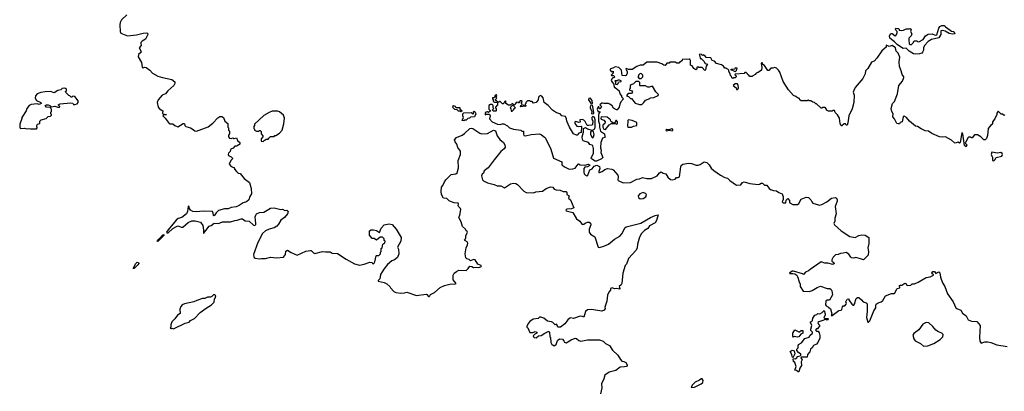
# Model space of a CAD drawing. Extents: x 1985742 to 2252716, y 78271 to 266492.
# Tile 117 of 250: x 2054450 to 2067738, y 177078 to 182095. Entities that reach past the tile are written whole.
import ezdxf

# ---------------------------------------------------------------- set-up
doc = ezdxf.new("R2010")
doc.units = 0

msp = doc.modelspace()

# ---------------------------------------------------------------- linework, layer by layer
at = {"layer": '0CON10XD'}
for points in [[(2055895, 182162), (2055825, 182091), (2055806, 182055), (2055800, 182025), (2055804, 181934), (2055817, 181915), (2055906, 181876), (2056025, 181889), (2056118, 181915), (2056166, 181916), (2056180, 181905), (2056180, 181895), (2056149, 181831), (2056105, 181807), (2056087, 181785), (2056083, 181773), (2056090, 181745), (2056062, 181715), (2056082, 181685), (2056090, 181655), (2056052, 181625), (2056048, 181595), (2056092, 181515), (2056104, 181455), (2056115, 181447), (2056135, 181452), (2056155, 181448), (2056205, 181412), (2056242, 181375), (2056315, 181333), (2056375, 181314), (2056505, 181288), (2056542, 181255), (2056542, 181235), (2056528, 181205), (2056447, 181133), (2056418, 181095), (2056372, 181078), (2056320, 181015), (2056307, 180975), (2056320, 180915), (2056335, 180892), (2056382, 180865), (2056378, 180835), (2056382, 180822), (2056430, 180815), (2056425, 180810), (2056395, 180810), (2056382, 180795), (2056413, 180765), (2056465, 180692), (2056475, 180688), (2056515, 180690), (2056545, 180668), (2056585, 180650), (2056655, 180692), (2056665, 180692), (2056675, 180688), (2056680, 180665), (2056692, 180655), (2056756, 180636), (2056778, 180622), (2056815, 180596), (2056835, 180592), (2056995, 180650), (2057055, 180698), (2057125, 180772), (2057153, 180787), (2057177, 180787), (2057200, 180775), (2057220, 180725), (2057260, 180695), (2057260, 180645), (2057270, 180635), (2057270, 180605), (2057280, 180585), (2057280, 180555), (2057270, 180535), (2057270, 180515), (2057280, 180495), (2057305, 180490), (2057325, 180500), (2057335, 180490), (2057345, 180490), (2057375, 180498), (2057390, 180465), (2057420, 180435), (2057420, 180415), (2057405, 180400), (2057395, 180400), (2057382, 180388), (2057353, 180387), (2057329, 180361), (2057300, 180345), (2057293, 180337), (2057292, 180315), (2057267, 180293), (2057263, 180275), (2057270, 180260), (2057302, 180245), (2057320, 180225), (2057320, 180215), (2057298, 180192), (2057277, 180145), (2057302, 180112), (2057338, 180098), (2057350, 180085), (2057350, 180075), (2057377, 180047), (2057400, 180025), (2057425, 180018), (2057480, 179950), (2057535, 179912), (2057550, 179895), (2057576, 179815), (2057580, 179745), (2057555, 179708), (2057541, 179665), (2057512, 179635), (2057467, 179623), (2057412, 179588), (2057370, 179570), (2057302, 179558)], [(2066535, 181629), (2066510, 181635), (2066455, 181669), (2066415, 181710), (2066375, 181708), (2066298, 181755), (2066257, 181797), (2066193, 181845), (2066187, 181875), (2066205, 181910), (2066225, 181910), (2066265, 181878), (2066275, 181880), (2066290, 181915), (2066290, 181935), (2066273, 181953), (2066270, 181965), (2066275, 181980), (2066305, 181978), (2066320, 181965), (2066320, 181955), (2066345, 181948), (2066376, 181954), (2066415, 181972), (2066455, 181970), (2066467, 181977), (2066480, 181965), (2066472, 181935), (2066488, 181905), (2066480, 181875), (2066448, 181845), (2066448, 181825), (2066455, 181770), (2066465, 181762), (2066485, 181762), (2066510, 181785), (2066512, 181798), (2066525, 181810), (2066555, 181810), (2066565, 181800), (2066585, 181798), (2066644, 181826), (2066674, 181876), (2066711, 181899), (2066765, 181906), (2066805, 181888), (2066825, 181890), (2066855, 181982), (2066868, 182005), (2066894, 182016), (2066927, 182017), (2066938, 182008), (2066942, 181992), (2066958, 181988), (2067025, 181940), (2067057, 181937), (2067070, 181905), (2067045, 181900), (2066995, 181910), (2066941, 181941), (2066909, 181951), (2066880, 181945), (2066879, 181895), (2066855, 181850), (2066754, 181826), (2066711, 181799), (2066662, 181748), (2066648, 181715), (2066647, 181683), (2066633, 181655), (2066623, 181645), (2066595, 181634), (2066535, 181629)], [(2067745, 180810), (2067735, 180800), (2067715, 180820), (2067695, 180820), (2067655, 180860), (2067638, 180835), (2067638, 180815), (2067610, 180755), (2067578, 180715), (2067580, 180685), (2067555, 180670), (2067518, 180625), (2067509, 180531), (2067497, 180493), (2067478, 180472), (2067463, 180473), (2067420, 180515), (2067375, 180540), (2067335, 180540), (2067305, 180500), (2067295, 180500), (2067285, 180510), (2067253, 180507), (2067245, 180500), (2067218, 180442), (2067210, 180435), (2067212, 180422), (2067230, 180405), (2067225, 180380), (2067202, 180395), (2067178, 180552), (2067175, 180562), (2067164, 180566), (2067140, 180435), (2067135, 180430), (2067115, 180442), (2067075, 180430), (2067064, 180434), (2067025, 180470), (2066942, 180512), (2066905, 180508), (2066865, 180512), (2066759, 180559), (2066715, 180588), (2066670, 180595), (2066615, 180620), (2066565, 180653), (2066539, 180659), (2066457, 180727), (2066418, 180775), (2066385, 180792), (2066372, 180785), (2066358, 180715), (2066333, 180707), (2066322, 180688), (2066305, 180688), (2066288, 180695), (2066258, 180755), (2066234, 180785), (2066238, 180825), (2066220, 180855), (2066213, 180895), (2066230, 180965), (2066255, 180990), (2066297, 181093), (2066314, 181205), (2066366, 181265), (2066382, 181315), (2066382, 181325), (2066360, 181355), (2066348, 181405), (2066324, 181464), (2066320, 181525), (2066328, 181588), (2066304, 181644), (2066279, 181669), (2066268, 181715), (2066225, 181746), (2066183, 181733), (2066145, 181750), (2066142, 181725), (2066083, 181675), (2066016, 181575), (2065983, 181537), (2065947, 181523), (2065898, 181435), (2065866, 181404), (2065859, 181365), (2065828, 181302), (2065725, 181180), (2065705, 181140), (2065700, 181115), (2065710, 181075), (2065706, 180975), (2065685, 180890), (2065638, 180795), (2065626, 180704), (2065615, 180670), (2065605, 180670), (2065595, 180690), (2065575, 180690), (2065545, 180660), (2065535, 180660), (2065521, 180695), (2065513, 180765), (2065485, 180810), (2065453, 180843), (2065445, 180870), (2065425, 180870), (2065415, 180860), (2065365, 180860), (2065340, 180875), (2065340, 180885), (2065318, 180908), (2065285, 180910), (2065275, 180900), (2065265, 180900), (2065205, 180960), (2065195, 180960), (2065178, 180978), (2065155, 180980), (2065125, 181000), (2065105, 181000)], [(2065105, 181000), (2065095, 181010), (2065085, 181010), (2065075, 181000), (2065055, 181000), (2065045, 181010), (2065035, 181000), (2064995, 181000), (2064980, 181015), (2064975, 181030), (2064965, 181030), (2064955, 181040), (2064945, 181040), (2064925, 181060), (2064895, 181070), (2064825, 181150), (2064755, 181260), (2064708, 181385), (2064690, 181415), (2064665, 181440), (2064635, 181448), (2064615, 181440), (2064585, 181440), (2064560, 181410), (2064545, 181408), (2064500, 181475), (2064481, 181491), (2064475, 181510), (2064465, 181516), (2064456, 181504), (2064466, 181454), (2064460, 181415), (2064417, 181383), (2064390, 181375), (2064377, 181353), (2064342, 181338), (2064335, 181330), (2064305, 181330), (2064285, 181350), (2064275, 181350), (2064270, 181365), (2064255, 181380), (2064235, 181380), (2064225, 181370), (2064105, 181360), (2064100, 181345), (2064118, 181338), (2064120, 181325), (2064105, 181310), (2064085, 181310), (2064075, 181300), (2064062, 181312), (2064058, 181328), (2064042, 181342), (2064040, 181365), (2064020, 181395), (2064020, 181415), (2064008, 181428), (2063995, 181430), (2063985, 181440), (2063965, 181440), (2063946, 181466), (2063920, 181485), (2063854, 181504), (2063827, 181537), (2063795, 181542), (2063775, 181578), (2063716, 181586), (2063695, 181610), (2063685, 181610), (2063675, 181620), (2063665, 181610), (2063645, 181630), (2063620, 181625), (2063630, 181605), (2063632, 181572), (2063645, 181570), (2063683, 181533), (2063702, 181502), (2063730, 181495), (2063713, 181467), (2063705, 181420), (2063695, 181410), (2063658, 181448), (2063615, 181450), (2063605, 181460), (2063590, 181455), (2063588, 181425), (2063575, 181420), (2063550, 181435), (2063525, 181472), (2063510, 181475), (2063503, 181483), (2063502, 181545), (2063495, 181560), (2063485, 181562), (2063455, 181558), (2063395, 181560), (2063390, 181545), (2063365, 181520), (2063355, 181520), (2063345, 181510), (2063318, 181508), (2063295, 181520), (2063225, 181520), (2063215, 181510), (2063185, 181510), (2063163, 181477), (2063145, 181479), (2063115, 181500), (2063055, 181520), (2062915, 181523), (2062865, 181482), (2062825, 181482), (2062780, 181465), (2062715, 181423), (2062664, 181424), (2062635, 181438), (2062632, 181425), (2062646, 181396), (2062647, 181375), (2062635, 181340), (2062625, 181338), (2062582, 181342), (2062572, 181415), (2062535, 181448), (2062485, 181457), (2062455, 181440), (2062435, 181438), (2062420, 181425), (2062420, 181415), (2062445, 181390), (2062458, 181398), (2062460, 181375), (2062430, 181345), (2062435, 181340), (2062465, 181340), (2062480, 181325), (2062468, 181312), (2062455, 181310), (2062442, 181298), (2062432, 181275), (2062445, 181250), (2062470, 181225), (2062468, 181205), (2062475, 181180), (2062485, 181180), (2062540, 181135), (2062550, 181095), (2062570, 181065), (2062570, 181055), (2062600, 181025), (2062562, 180988), (2062549, 180955), (2062542, 180915), (2062515, 180878), (2062505, 180878), (2062462, 180902), (2062445, 180930), (2062415, 180953), (2062395, 180962), (2062335, 180963), (2062315, 180970), (2062305, 180970), (2062280, 180945), (2062300, 180925), (2062285, 180890), (2062275, 180890), (2062265, 180920), (2062255, 180918), (2062245, 180885), (2062255, 180851), (2062275, 180860), (2062280, 180845), (2062265, 180828), (2062262, 180808), (2062262, 180725), (2062274, 180685), (2062275, 180645), (2062290, 180590), (2062342, 180555), (2062348, 180515), (2062346, 180504), (2062313, 180495), (2062291, 180435), (2062288, 180365), (2062296, 180334), (2062294, 180304), (2062320, 180235), (2062303, 180215), (2062235, 180183), (2062215, 180185), (2062166, 180215), (2062164, 180226), (2062193, 180295), (2062195, 180355), (2062185, 180392), (2062175, 180403), (2062145, 180408), (2062128, 180438), (2062055, 180460), (2062045, 180478), (2062039, 180515), (2062059, 180575), (2062061, 180625), (2062085, 180639), (2062115, 180622), (2062170, 180605), (2062154, 180576), (2062151, 180545), (2062175, 180503), (2062185, 180500), (2062195, 180512), (2062201, 180545), (2062195, 180582), (2062180, 180605), (2062210, 180620), (2062218, 180645), (2062214, 180745), (2062205, 180774), (2062195, 180784), (2062184, 180786), (2062171, 180775), (2062172, 180755), (2062186, 180725), (2062182, 180685), (2062175, 180672), (2062125, 180665), (2062108, 180668), (2062081, 180721), (2062065, 180738), (2062045, 180748), (2062010, 180745), (2062015, 180710), (2061995, 180709), (2061955, 180722), (2061942, 180718), (2061944, 180695), (2061968, 180658), (2061985, 180652), (2062028, 180658), (2062032, 180652), (2062026, 180574), (2061995, 180561), (2061975, 180537), (2061965, 180536), (2061925, 180556), (2061868, 180645), (2061834, 180725), (2061830, 180755), (2061816, 180786), (2061768, 180798), (2061745, 180823), (2061695, 180837), (2061642, 180872), (2061582, 180935), (2061529, 180975), (2061515, 181038), (2061495, 181062), (2061475, 181070), (2061452, 181048), (2061448, 181015), (2061420, 180975), (2061385, 180970), (2061365, 180990), (2061345, 180990), (2061335, 181000), (2061305, 181000), (2061282, 180978), (2061280, 180965), (2061270, 180955), (2061270, 180945), (2061280, 180935), (2061278, 180922), (2061262, 180922), (2061258, 180938), (2061245, 180940), (2061238, 180922), (2061215, 180920), (2061210, 180925), (2061212, 180938), (2061230, 180945), (2061230, 180955), (2061220, 180965), (2061220, 180975), (2061230, 180985), (2061225, 181000), (2061202, 180998), (2061185, 180970), (2061175, 180980), (2061152, 180978), (2061140, 180965), (2061138, 180952), (2061125, 180940), (2061105, 180960), (2061095, 180960), (2061065, 180940), (2061045, 180940), (2061012, 180962), (2061010, 180995), (2061005, 181000), (2060992, 180988), (2060988, 180972), (2060975, 180960), (2060965, 180960), (2060935, 180990), (2060925, 180990), (2060915, 180980), (2060900, 180980), (2060888, 180998), (2060872, 181002), (2060872, 181018), (2060890, 181035), (2060880, 181045), (2060880, 181055), (2060890, 181065), (2060885, 181080), (2060875, 181080), (2060862, 181068), (2060860, 181055), (2060848, 181042), (2060832, 181038), (2060830, 181025), (2060840, 181015), (2060840, 180995), (2060852, 180982), (2060900, 180980), (2060900, 180945), (2060870, 180915), (2060870, 180905), (2060880, 180895), (2060880, 180865), (2060875, 180860), (2060845, 180860), (2060832, 180872), (2060832, 180878), (2060850, 180895), (2060840, 180905), (2060840, 180935), (2060825, 180950), (2060805, 180950), (2060780, 180935), (2060780, 180885), (2060798, 180868), (2060798, 180862), (2060775, 180840), (2060765, 180850), (2060742, 180848), (2060730, 180835), (2060732, 180812), (2060755, 180820), (2060788, 180818), (2060798, 180795), (2060790, 180755), (2060825, 180718), (2060900, 180685), (2060935, 180680), (2060959, 180691), (2060985, 180687), (2061032, 180662), (2061058, 180635), (2061112, 180615), (2061215, 180602), (2061225, 180592), (2061248, 180588), (2061249, 180551), (2061255, 180531), (2061275, 180527), (2061353, 180547), (2061465, 180552), (2061491, 180541), (2061531, 180511), (2061545, 180495), (2061619, 180349), (2061655, 180226), (2061766, 180176), (2061767, 180145), (2061773, 180133), (2061813, 180103), (2061865, 180079), (2061915, 180080), (2061945, 180091), (2061985, 180143), (2061993, 180147), (2062015, 180136), (2062075, 180129), (2062125, 180143), (2062140, 180135), (2062142, 180125), (2062115, 180109), (2062075, 180102), (2062064, 180085), (2062064, 180035), (2062070, 180015), (2062085, 179998), (2062105, 179988), (2062118, 179995), (2062144, 180066), (2062175, 180080), (2062202, 180118), (2062239, 180129), (2062273, 180113), (2062277, 180085), (2062264, 180044), (2062265, 180030), (2062275, 180032), (2062310, 180045), (2062347, 180073), (2062384, 180086), (2062439, 180079), (2062458, 180068), (2062522, 179995), (2062528, 179975), (2062520, 179935), (2062525, 179926), (2062595, 179893), (2062695, 179899), (2062777, 179943), (2062816, 179945), (2062855, 179964), (2062915, 179949), (2062975, 179953), (2063052, 179985), (2063085, 180029), (2063105, 180041), (2063135, 180024), (2063170, 180015), (2063195, 179971), (2063235, 179938), (2063254, 179934), (2063295, 179942), (2063315, 179963), (2063335, 179963), (2063353, 179975), (2063373, 180107), (2063379, 180125), (2063398, 180145), (2063475, 180157), (2063515, 180154), (2063577, 180133), (2063605, 180132), (2063632, 180142), (2063685, 180175), (2063725, 180168), (2063756, 180135), (2063780, 180090), (2063818, 180058), (2063908, 179995), (2063965, 179963), (2064004, 179954), (2064034, 179924), (2064125, 179860), (2064184, 179866), (2064205, 179897), (2064225, 179906), (2064305, 179882), (2064415, 179869), (2064435, 179873), (2064455, 179890), (2064475, 179890), (2064502, 179862), (2064535, 179862), (2064566, 179815), (2064582, 179802), (2064625, 179789), (2064665, 179785), (2064695, 179763), (2064740, 179745), (2064754, 179705), (2064753, 179667), (2064740, 179635), (2064755, 179622), (2064788, 179622), (2064793, 179657), (2064815, 179680), (2064840, 179655), (2064838, 179635), (2064843, 179623), (2064885, 179600), (2064945, 179600), (2064965, 179613), (2064998, 179672), (2065065, 179701), (2065095, 179694)], [(2064105, 181390), (2064075, 181410), (2064052, 181412), (2064052, 181428), (2064105, 181430), (2064112, 181448), (2064130, 181445), (2064117, 181403), (2064105, 181390)], [(2062515, 181220), (2062528, 181232), (2062530, 181245), (2062542, 181258), (2062565, 181260), (2062568, 181268), (2062545, 181280), (2062525, 181280), (2062515, 181270), (2062482, 181268), (2062490, 181255), (2062490, 181225), (2062515, 181220)], [(2062815, 180948), (2062845, 180952), (2062873, 180977), (2062895, 181010), (2062955, 181030), (2062965, 181040), (2063007, 181043), (2063067, 181073), (2063070, 181085), (2063035, 181120), (2062988, 181198), (2062945, 181182), (2062925, 181182), (2062895, 181200), (2062825, 181200), (2062820, 181205), (2062818, 181248), (2062805, 181260), (2062765, 181260), (2062735, 181230), (2062703, 181217), (2062690, 181205), (2062690, 181165), (2062680, 181155), (2062680, 181145), (2062708, 181138), (2062720, 181115), (2062705, 181100), (2062662, 181098), (2062642, 181078), (2062640, 181065), (2062668, 181058), (2062695, 181030), (2062705, 181030), (2062755, 180968), (2062815, 180948)], [(2062835, 181300), (2062858, 181322), (2062860, 181345), (2062840, 181365), (2062825, 181368), (2062800, 181345), (2062800, 181335), (2062790, 181325), (2062812, 181302), (2062835, 181300)], [(2054675, 180620), (2054688, 180635), (2054682, 180665), (2054690, 180685), (2054720, 180695), (2054720, 180725), (2054740, 180745), (2054807, 180763), (2054833, 180787), (2054867, 180793), (2054880, 180805), (2054880, 180815), (2054870, 180825), (2054870, 180845), (2054880, 180855), (2054880, 180885), (2054870, 180895), (2054868, 180908), (2054812, 180912), (2054793, 180937), (2054814, 180946), (2054835, 180947), (2054858, 180938), (2054875, 180920), (2054925, 180928), (2054965, 180913), (2054985, 180913), (2054990, 180925), (2054970, 180945), (2054995, 180958), (2055135, 180972), (2055165, 180970), (2055175, 180950), (2055195, 180950), (2055225, 180960), (2055240, 180975), (2055238, 180998), (2055195, 181058), (2055168, 181062), (2055155, 181050), (2055145, 181050), (2055128, 181068), (2055112, 181072), (2055072, 181112), (2055070, 181125), (2055080, 181135), (2055080, 181155), (2055070, 181165), (2055055, 181170), (2055025, 181168), (2055005, 181150), (2054965, 181138), (2054915, 181107), (2054865, 181126), (2054795, 181123), (2054735, 181114), (2054688, 181095), (2054663, 181065), (2054659, 181035), (2054679, 181005), (2054736, 180976), (2054740, 180965), (2054715, 180949), (2054687, 180957), (2054605, 180950), (2054577, 180935), (2054546, 180895), (2054536, 180864), (2054481, 180775), (2054479, 180759), (2054451, 180685), (2054450, 180645), (2054455, 180632), (2054465, 180628), (2054515, 180630), (2054545, 180620), (2054575, 180627), (2054595, 180620), (2054675, 180620)], [(2064122, 181152), (2064135, 181152), (2064145, 181160), (2064150, 181175), (2064148, 181205), (2064135, 181230), (2064105, 181230), (2064080, 181205), (2064120, 181175), (2064122, 181152)], [(2062165, 180958), (2062130, 181015), (2062134, 181035), (2062145, 181042), (2062171, 181005), (2062175, 180962), (2062165, 180958)], [(2057735, 180450), (2057752, 180468), (2057765, 180470), (2057775, 180480), (2057805, 180480), (2057810, 180495), (2057835, 180520), (2057885, 180520), (2057895, 180530), (2057905, 180530), (2057956, 180564), (2057990, 180605), (2058013, 180687), (2058022, 180765), (2058008, 180805), (2057955, 180852), (2057935, 180860), (2057855, 180860), (2057816, 180844), (2057745, 180800), (2057620, 180685), (2057620, 180665), (2057610, 180655), (2057610, 180625), (2057618, 180618), (2057620, 180605), (2057645, 180590), (2057675, 180590), (2057685, 180600), (2057695, 180600), (2057710, 180585), (2057710, 180555), (2057730, 180525), (2057730, 180515), (2057710, 180485), (2057710, 180455), (2057735, 180450)], [(2060405, 180850), (2060395, 180860), (2060372, 180862), (2060355, 180880), (2060322, 180882), (2060290, 180915), (2060300, 180925), (2060302, 180938), (2060328, 180928), (2060335, 180910), (2060388, 180908), (2060392, 180892), (2060420, 180865), (2060405, 180850)], [(2060445, 180730), (2060420, 180735), (2060440, 180775), (2060430, 180795), (2060430, 180825), (2060442, 180838), (2060545, 180840), (2060565, 180820), (2060580, 180835), (2060570, 180845), (2060582, 180858), (2060598, 180848), (2060600, 180835), (2060610, 180825), (2060600, 180815), (2060590, 180785), (2060535, 180780), (2060520, 180765), (2060498, 180762), (2060475, 180740), (2060455, 180740), (2060445, 180730)], [(2061095, 180860), (2061118, 180882), (2061122, 180898), (2061140, 180905), (2061122, 180922), (2061120, 180940), (2061105, 180940), (2061095, 180930), (2061082, 180928), (2061080, 180915), (2061070, 180905), (2061080, 180895), (2061082, 180862), (2061095, 180860)], [(2062185, 180818), (2062171, 180825), (2062174, 180855), (2062154, 180895), (2062154, 180925), (2062165, 180950), (2062175, 180943), (2062182, 180925), (2062188, 180865), (2062195, 180845), (2062195, 180828), (2062185, 180818)], [(2062355, 180614), (2062406, 180674), (2062435, 180692), (2062485, 180692), (2062510, 180685), (2062518, 180695), (2062518, 180715), (2062506, 180736), (2062494, 180736), (2062485, 180710), (2062475, 180700), (2062465, 180700), (2062441, 180711), (2062428, 180725), (2062422, 180742), (2062378, 180778), (2062295, 180782), (2062291, 180765), (2062295, 180751), (2062335, 180737), (2062349, 180715), (2062345, 180692), (2062318, 180672), (2062318, 180645), (2062335, 180618), (2062355, 180614)], [(2062665, 180642), (2062705, 180642), (2062735, 180656), (2062778, 180665), (2062778, 180708), (2062715, 180736), (2062666, 180744), (2062659, 180735), (2062654, 180654), (2062665, 180642)], [(2057302, 179558), (2057265, 179542), (2057215, 179540), (2057135, 179517), (2057102, 179488), (2057075, 179447), (2057065, 179450), (2057063, 179483), (2057052, 179505), (2056925, 179508), (2056835, 179500), (2056786, 179506), (2056753, 179525), (2056740, 179545), (2056735, 179573), (2056723, 179577), (2056714, 179505), (2056702, 179475), (2056638, 179425), (2056590, 179410), (2056562, 179388), (2056500, 179310), (2056465, 179275), (2056433, 179225), (2056435, 179218), (2056455, 179217), (2056515, 179278), (2056565, 179304), (2056585, 179310), (2056635, 179293), (2056650, 179295), (2056724, 179356), (2056771, 179379), (2056819, 179379), (2056892, 179362), (2056923, 179315), (2056931, 179255), (2056930, 179215), (2056935, 179212), (2056942, 179228), (2056963, 179247), (2057005, 179306), (2057035, 179318), (2057075, 179346), (2057135, 179344), (2057185, 179364), (2057295, 179367), (2057355, 179386), (2057385, 179387), (2057437, 179407), (2057456, 179406), (2057495, 179378), (2057545, 179374), (2057605, 179321), (2057625, 179317), (2057635, 179328), (2057639, 179345), (2057630, 179435), (2057635, 179458), (2057647, 179475), (2057685, 179491), (2057745, 179498), (2057835, 179551), (2057885, 179556), (2057975, 179534), (2057996, 179536), (2058028, 179518), (2058055, 179522), (2058072, 179505), (2058064, 179475), (2058025, 179423), (2057975, 179390), (2057944, 179335), (2057921, 179309), (2057884, 179286), (2057815, 179268), (2057767, 179245), (2057728, 179208), (2057662, 179085), (2057607, 178925), (2057608, 178898), (2057614, 178884), (2057628, 178875), (2057685, 178867), (2057713, 178873), (2057767, 178873), (2057835, 178891), (2057915, 178880), (2058012, 178888), (2058036, 178924), (2058042, 178968), (2058065, 178984), (2058115, 178952), (2058195, 178916), (2058311, 178969), (2058375, 178980), (2058385, 178977), (2058415, 178946), (2058435, 178940), (2058535, 178967), (2058579, 178959), (2058639, 178959), (2058665, 178942), (2058737, 178937), (2058855, 178860), (2058967, 178797), (2059035, 178781), (2059097, 178793), (2059175, 178822), (2059205, 178818), (2059212, 178805), (2059225, 178800), (2059235, 178808), (2059244, 178825), (2059260, 178905), (2059265, 178910), (2059295, 178910), (2059320, 178935), (2059320, 178955), (2059330, 178965), (2059330, 179005), (2059340, 179015), (2059350, 179065), (2059378, 179082), (2059380, 179105), (2059370, 179115), (2059368, 179138), (2059345, 179160), (2059315, 179160), (2059265, 179120), (2059235, 179140), (2059205, 179140), (2059172, 179185), (2059170, 179245), (2059195, 179260), (2059225, 179260), (2059265, 179250), (2059305, 179220), (2059329, 179281), (2059370, 179325), (2059435, 179340), (2059475, 179330), (2059532, 179265), (2059598, 179155), (2059592, 179105), (2059550, 179025), (2059562, 178995), (2059568, 178935), (2059548, 178885), (2059506, 178854), (2059471, 178839), (2059415, 178788), (2059363, 178725), (2059319, 178655), (2059309, 178595), (2059286, 178575), (2059286, 178566), (2059368, 178545), (2059405, 178528), (2059443, 178493), (2059452, 178475), (2059497, 178427), (2059527, 178413), (2059595, 178402), (2059645, 178407), (2059675, 178417), (2059805, 178371), (2059935, 178390), (2059946, 178386), (2059965, 178358), (2059975, 178356), (2059986, 178365), (2059995, 178387), (2060048, 178412), (2060125, 178478), (2060185, 178508), (2060275, 178529), (2060316, 178524), (2060342, 178535), (2060302, 178585), (2060298, 178645), (2060315, 178672), (2060346, 178694), (2060378, 178712), (2060475, 178710), (2060502, 178735), (2060525, 178768), (2060550, 178765), (2060575, 178748), (2060615, 178753), (2060645, 178750), (2060672, 178758), (2060679, 178765), (2060678, 178778), (2060632, 178795), (2060595, 178852), (2060575, 178856), (2060535, 178838), (2060516, 178856), (2060485, 178868), (2060472, 178882), (2060460, 178935), (2060475, 179015), (2060495, 179054), (2060497, 179077), (2060488, 179098), (2060457, 179115), (2060453, 179125), (2060466, 179135), (2060471, 179151), (2060469, 179175), (2060494, 179225), (2060491, 179235), (2060476, 179246), (2060465, 179266), (2060428, 179305), (2060408, 179368), (2060380, 179415), (2060378, 179425), (2060392, 179455), (2060403, 179533), (2060401, 179545), (2060370, 179575), (2060367, 179585), (2060373, 179605), (2060366, 179616), (2060315, 179622), (2060265, 179639), (2060245, 179650), (2060215, 179683), (2060168, 179685), (2060142, 179735), (2060136, 179775), (2060143, 179835), (2060162, 179855), (2060177, 179895), (2060202, 179935), (2060275, 180004), (2060335, 180013), (2060354, 180026), (2060372, 180095), (2060368, 180195), (2060397, 180275), (2060400, 180320), (2060365, 180368), (2060350, 180415), (2060326, 180446), (2060318, 180475), (2060344, 180505), (2060423, 180537), (2060455, 180558), (2060525, 180625), (2060545, 180632), (2060565, 180625), (2060659, 180565), (2060685, 180555), (2060765, 180559), (2060845, 180603), (2060873, 180595), (2060893, 180525), (2060928, 180478), (2060980, 180435), (2060996, 180405), (2061000, 180375), (2060988, 180352), (2060945, 180317), (2060851, 180205), (2060772, 180095), (2060718, 180055), (2060710, 180025), (2060691, 180009), (2060681, 179989), (2060694, 179934), (2060709, 179919), (2060764, 179894), (2060815, 179877), (2060855, 179871), (2060892, 179852), (2060945, 179852), (2060993, 179823), (2061075, 179879), (2061115, 179888), (2061145, 179884), (2061168, 179868), (2061255, 179779), (2061285, 179762), (2061385, 179758), (2061415, 179770), (2061505, 179779), (2061557, 179815), (2061615, 179838), (2061645, 179834), (2061665, 179809), (2061688, 179798), (2061745, 179793), (2061785, 179775), (2061827, 179775), (2061836, 179765), (2061834, 179735), (2061866, 179716), (2061858, 179685), (2061882, 179665), (2061930, 179555), (2061898, 179542), (2061835, 179539), (2061820, 179525), (2061823, 179515), (2061914, 179494), (2061965, 179407), (2062008, 179375), (2062042, 179332), (2062065, 179333), (2062081, 179349), (2062115, 179363), (2062135, 179360), (2062155, 179347), (2062159, 179325), (2062135, 179265), (2062136, 179225), (2062151, 179201), (2062213, 179163), (2062255, 179022), (2062275, 179021), (2062332, 179038), (2062395, 179064), (2062475, 179132), (2062547, 179173), (2062581, 179209), (2062615, 179283), (2062635, 179300), (2062834, 179346), (2062965, 179426), (2063025, 179452), (2063065, 179460), (2063044, 179385), (2063025, 179354), (2062950, 179310), (2062926, 179274), (2062881, 179249), (2062842, 179208), (2062815, 179160), (2062787, 179065), (2062782, 179015), (2062770, 178985), (2062665, 178870), (2062638, 178795), (2062622, 178775), (2062588, 178675), (2062577, 178533), (2062566, 178514), (2062538, 178495), (2062550, 178465), (2062548, 178455), (2062505, 178465), (2062475, 178462), (2062445, 178473), (2062421, 178465), (2062422, 178445), (2062400, 178415), (2062382, 178375), (2062373, 178297), (2062348, 178215), (2062352, 178195), (2062338, 178172), (2062305, 178162), (2062165, 178182), (2062115, 178180), (2062085, 178155), (2062065, 178078), (2062045, 178090), (2062015, 178091), (2061925, 178061), (2061885, 178070), (2061875, 178067), (2061849, 178045), (2061805, 177987), (2061748, 177945), (2061735, 177942), (2061714, 177945), (2061705, 177972), (2061695, 177983), (2061675, 177977), (2061645, 178007), (2061625, 178018), (2061575, 178027), (2061525, 178067), (2061485, 178079), (2061465, 178078), (2061445, 178062), (2061378, 178052), (2061335, 178020), (2061312, 177995), (2061292, 177955), (2061293, 177945), (2061306, 177936), (2061335, 177872), (2061375, 177874), (2061407, 177887), (2061428, 177878), (2061429, 177865), (2061402, 177848), (2061381, 177825), (2061382, 177812), (2061393, 177803), (2061418, 177802), (2061452, 177825), (2061487, 177833), (2061538, 177865), (2061583, 177885), (2061594, 177884), (2061601, 177875), (2061604, 177815), (2061613, 177803), (2061619, 177739), (2061632, 177712), (2061647, 177707), (2061665, 177690), (2061688, 177712), (2061707, 177765), (2061735, 177788), (2061775, 177782), (2061795, 177758), (2061800, 177740), (2061825, 177731), (2061892, 177775), (2061945, 177796), (2061965, 177791), (2061995, 177766), (2062025, 177754), (2062115, 177774), (2062275, 177772), (2062322, 177755), (2062355, 177723), (2062408, 177695), (2062448, 177635), (2062523, 177565), (2062558, 177508), (2062577, 177487), (2062605, 177482), (2062632, 177465), (2062648, 177435), (2062648, 177425), (2062638, 177415), (2062613, 177407), (2062555, 177403), (2062495, 177361), (2062404, 177336), (2062348, 177295), (2062333, 177245), (2062302, 177178), (2062304, 177125), (2062286, 177045)], [(2063185, 180593), (2063215, 180602), (2063255, 180594), (2063266, 180605), (2063263, 180615), (2063245, 180623), (2063215, 180610), (2063185, 180612), (2063172, 180605), (2063185, 180593)], [(2067595, 180190), (2067612, 180205), (2067630, 180235), (2067705, 180252), (2067713, 180275), (2067710, 180290), (2067690, 180300), (2067645, 180292), (2067570, 180305), (2067562, 180275), (2067577, 180235), (2067580, 180195), (2067595, 180190)], [(2062825, 179677), (2062865, 179683), (2062898, 179705), (2062910, 179735), (2062897, 179747), (2062865, 179760), (2062818, 179745), (2062797, 179715), (2062802, 179695), (2062825, 179677)], [(2065095, 179694), (2065126, 179665), (2065138, 179635), (2065155, 179618), (2065245, 179591), (2065275, 179598), (2065344, 179635), (2065405, 179685), (2065455, 179693), (2065475, 179685), (2065484, 179665), (2065483, 179645), (2065453, 179575), (2065470, 179475), (2065452, 179415), (2065451, 179375), (2065439, 179345), (2065444, 179325), (2065535, 179245), (2065655, 179167), (2065725, 179154), (2065775, 179181), (2065815, 179192), (2065861, 179185), (2065910, 179155), (2065908, 179075), (2065894, 179015), (2065903, 178965), (2065899, 178915), (2065836, 178854), (2065797, 178867), (2065735, 178883), (2065705, 178876), (2065675, 178881), (2065665, 178888), (2065639, 178929), (2065602, 178952), (2065565, 178941), (2065525, 178940), (2065495, 178923), (2065459, 178921), (2065429, 178891), (2065412, 178855), (2065410, 178835), (2065438, 178818), (2065443, 178805), (2065425, 178789), (2065355, 178810), (2065315, 178810), (2065265, 178828), (2065116, 178724), (2065097, 178703), (2065054, 178686), (2065027, 178653), (2065015, 178662), (2064895, 178700), (2064875, 178698), (2064838, 178675), (2064845, 178668), (2064885, 178670), (2064912, 178662), (2064936, 178646), (2064949, 178629), (2064969, 178555), (2064983, 178525), (2064982, 178495), (2065025, 178430), (2065105, 178424), (2065145, 178438), (2065211, 178479), (2065255, 178497), (2065345, 178466), (2065385, 178464), (2065401, 178451), (2065410, 178435), (2065418, 178382), (2065380, 178310), (2065345, 178308), (2065331, 178295), (2065323, 178245), (2065335, 178230), (2065366, 178216), (2065391, 178191), (2065410, 178125), (2065402, 178102), (2065415, 178100), (2065503, 178167), (2065535, 178173), (2065545, 178182), (2065552, 178218), (2065565, 178230), (2065585, 178233), (2065602, 178255), (2065607, 178265), (2065600, 178285), (2065615, 178320), (2065638, 178328), (2065640, 178315), (2065678, 178255), (2065693, 178243), (2065705, 178243), (2065722, 178265), (2065729, 178305), (2065740, 178330), (2065755, 178344), (2065774, 178344), (2065810, 178315), (2065834, 178284), (2065875, 178271), (2065887, 178257), (2065886, 178156), (2065876, 178076), (2065895, 178010), (2065905, 178010), (2065925, 178030), (2065977, 178165), (2066002, 178205), (2066002, 178235), (2066010, 178255), (2066035, 178272), (2066076, 178284), (2066098, 178305), (2066134, 178366), (2066215, 178398), (2066255, 178400), (2066294, 178466), (2066328, 178475), (2066322, 178505), (2066335, 178513), (2066357, 178513), (2066395, 178536), (2066405, 178532), (2066426, 178506), (2066475, 178510), (2066495, 178528), (2066525, 178531), (2066575, 178552), (2066685, 178613), (2066735, 178624), (2066780, 178645), (2066780, 178655), (2066765, 178662), (2066759, 178675), (2066771, 178695), (2066794, 178694), (2066815, 178668), (2066855, 178690), (2066868, 178678), (2066877, 178617), (2066902, 178542), (2066934, 178495), (2066972, 178392), (2067048, 178285), (2067085, 178206), (2067097, 178195), (2067152, 178172), (2067175, 178135), (2067225, 178095), (2067249, 178045), (2067297, 178027), (2067365, 178019), (2067411, 177965), (2067401, 177805), (2067407, 177757), (2067425, 177728), (2067475, 177746), (2067515, 177748), (2067555, 177738), (2067635, 177705), (2067775, 177683)], [(2056315, 179102), (2056304, 179105), (2056314, 179125), (2056343, 179147), (2056375, 179186), (2056397, 179195), (2056397, 179183), (2056315, 179102)], [(2055995, 178734), (2055982, 178735), (2056018, 178805), (2056035, 178821), (2056055, 178816), (2056057, 178805), (2056045, 178784), (2055995, 178734)], [(2056495, 177920), (2056505, 177930), (2056525, 177922), (2056685, 177997), (2056735, 178012), (2056755, 178032), (2056809, 178061), (2056887, 178143), (2056965, 178202), (2057040, 178245), (2057075, 178280), (2057080, 178325), (2057090, 178335), (2057098, 178368), (2057085, 178380), (2057065, 178380), (2057045, 178360), (2057025, 178350), (2056985, 178348), (2056947, 178333), (2056915, 178330), (2056840, 178305), (2056800, 178285), (2056675, 178261), (2056643, 178245), (2056623, 178225), (2056610, 178185), (2056615, 178130), (2056578, 178105), (2056542, 178055), (2056502, 178015), (2056490, 177975), (2056490, 177945), (2056480, 177935), (2056495, 177920)], [(2064965, 177340), (2064955, 177340), (2064935, 177360), (2064910, 177365), (2064927, 177415), (2064910, 177465), (2064895, 177482), (2064887, 177513), (2064895, 177522), (2064915, 177518), (2064928, 177522), (2064953, 177547), (2064984, 177556), (2064990, 177565), (2064990, 177580), (2064960, 177600), (2064938, 177628), (2064940, 177645), (2064957, 177663), (2064954, 177695), (2064959, 177711), (2064999, 177731), (2065045, 177790), (2065103, 177807), (2065115, 177830), (2065150, 177865), (2065150, 177875), (2065128, 177898), (2065128, 177915), (2065142, 177965), (2065120, 178005), (2065120, 178015), (2065135, 178020), (2065150, 178035), (2065153, 178067), (2065180, 178105), (2065207, 178113), (2065223, 178127), (2065247, 178123), (2065279, 178141), (2065305, 178168), (2065320, 178125), (2065320, 178105), (2065300, 178075), (2065315, 178060), (2065355, 178060), (2065360, 178055), (2065358, 178045), (2065345, 178038), (2065315, 178050), (2065302, 178038), (2065233, 178017), (2065223, 178007), (2065228, 177985), (2065248, 177965), (2065218, 177922), (2065205, 177920), (2065190, 177905), (2065205, 177890), (2065225, 177890), (2065238, 177868), (2065247, 177833), (2065248, 177795), (2065221, 177735), (2065203, 177715), (2065163, 177695), (2065146, 177665), (2065124, 177645), (2065115, 177612), (2065082, 177575), (2065075, 177540), (2065005, 177538), (2064992, 177528), (2065008, 177505), (2064997, 177475), (2065003, 177427), (2064978, 177392), (2064965, 177340)], [(2066645, 177688), (2066705, 177692), (2066785, 177724), (2066873, 177777), (2066908, 177815), (2066912, 177845), (2066894, 177864), (2066850, 177880), (2066814, 177904), (2066775, 177953), (2066721, 178001), (2066685, 178007), (2066640, 177985), (2066582, 177908), (2066515, 177857), (2066504, 177835), (2066517, 177785), (2066535, 177760), (2066605, 177722), (2066645, 177688)], [(2064945, 177807), (2064902, 177818), (2064895, 177810), (2064883, 177823), (2064883, 177865), (2064913, 177907), (2064965, 177880), (2064975, 177880), (2064995, 177897), (2065017, 177897), (2065017, 177863), (2064992, 177848), (2064965, 177814), (2064945, 177807)], [(2064885, 177530), (2064875, 177548), (2064871, 177575), (2064850, 177615), (2064875, 177632), (2064900, 177625), (2064909, 177585), (2064885, 177530)], [(2063515, 177130), (2063555, 177132), (2063645, 177178), (2063668, 177195), (2063672, 177222), (2063660, 177245), (2063645, 177248), (2063625, 177230), (2063565, 177202), (2063528, 177165), (2063512, 177135), (2063515, 177130)]]:
    msp.add_lwpolyline(points, dxfattribs=at)

doc.saveas('drawing.dxf')
